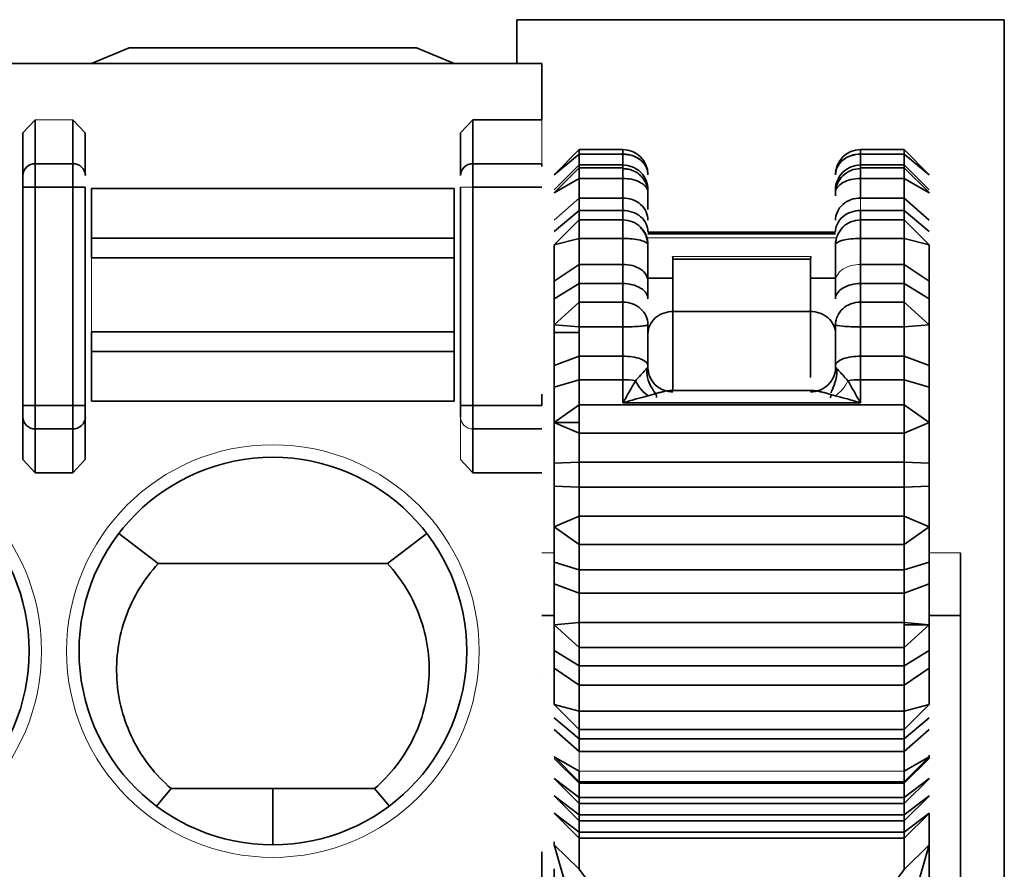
# Model space of a CAD drawing. Header units: millimetres. Extents: x 0 to 420, y 0 to 297.
# Tile 53 of 145: x 162.43 to 166.37, y 252.95 to 256.35. Entities that reach past the tile are written whole.
import ezdxf

# ---------------------------------------------------------------- set-up
doc = ezdxf.new("R2010")
doc.units = ezdxf.units.MM

msp = doc.modelspace()

# ---------------------------------------------------------------- linework, layer by layer
at = {"color": 7, "linetype": 'Continuous', "lineweight": 35}
for p, q in [((164.4195, 256.3493), (164.4195, 256.1743)), ((166.3695, 256.3493), (164.4195, 256.3493)), ((166.3695, 249.8993), (166.3695, 256.3493)), ((162.7195, 256.1743), (162.8695, 256.2368)), ((162.8695, 256.2368), (164.0195, 256.2368)), ((164.0195, 256.2368), (164.1695, 256.1743)), ((145.0623, 256.1743), (164.5195, 256.1743)), ((164.5195, 256.1743), (164.5195, 255.9494)), ((162.4945, 255.9494), (162.4945, 255.7732)), ((162.6445, 255.7732), (162.6445, 255.9494)), ((162.6445, 255.9494), (162.6945, 255.8962)), ((164.1945, 255.8962), (164.2445, 255.9494)), ((164.2445, 255.9494), (164.2445, 255.7732)), ((164.2445, 255.9494), (164.5195, 255.9494)), ((162.4445, 255.7262), (162.4445, 255.8962)), ((162.6945, 255.7262), (162.6945, 255.8962)), ((164.1945, 255.7262), (164.1945, 255.8962)), ((164.6695, 255.8295), (164.5695, 255.7295)), ((164.8445, 255.8295), (164.6695, 255.8295)), ((164.6695, 255.8295), (164.6695, 255.8114)), ((165.9695, 255.8295), (165.7945, 255.8295)), ((166.0695, 255.7295), (165.9695, 255.8295)), ((165.9695, 255.8114), (165.9695, 255.8295)), ((164.6695, 255.8114), (164.5695, 255.7295)), ((164.6695, 255.7682), (164.6695, 255.8114)), ((164.8445, 255.8114), (164.6695, 255.8114)), ((164.8445, 255.7682), (164.8445, 255.8114)), ((165.9695, 255.8114), (165.7945, 255.8114)), ((165.7945, 255.8114), (165.7945, 255.7682)), ((165.9695, 255.8114), (165.9695, 255.7682)), ((166.0695, 255.7295), (165.9695, 255.8114)), ((162.4945, 255.6792), (162.4945, 255.7732)), ((162.4945, 255.7732), (162.6445, 255.7732)), ((162.6445, 255.7732), (162.6445, 255.6792)), ((164.2445, 255.6792), (164.2445, 255.7732)), ((164.2445, 255.7732), (164.5195, 255.7732)), ((164.5195, 255.7732), (164.5195, 255.7628)), ((164.5695, 255.6691), (164.6695, 255.7682)), ((164.6695, 255.7571), (164.5701, 255.6577)), ((164.6695, 255.7682), (164.8445, 255.7682)), ((164.6695, 255.7682), (164.6695, 255.7571)), ((164.8445, 255.7571), (164.6695, 255.7571)), ((164.6695, 255.7571), (164.6695, 255.7144)), ((165.7945, 255.7682), (165.9695, 255.7682)), ((165.9695, 255.7571), (165.7945, 255.7571)), ((165.9695, 255.7571), (165.9695, 255.7682)), ((165.9695, 255.7682), (166.0695, 255.6691)), ((166.069, 255.6577), (165.9695, 255.7571)), ((165.9695, 255.7144), (165.9695, 255.7571)), ((164.6695, 255.7144), (164.5695, 255.6571)), ((164.6695, 255.6362), (164.6695, 255.7144)), ((164.8445, 255.7144), (164.6695, 255.7144)), ((164.8445, 255.6362), (164.8445, 255.7144)), ((165.9695, 255.7144), (165.7945, 255.7144)), ((165.7945, 255.7144), (165.7945, 255.6362)), ((165.9695, 255.7144), (165.9695, 255.6362)), ((166.0695, 255.6571), (165.9695, 255.7144)), ((162.4445, 255.6792), (162.4945, 255.6792)), ((162.4445, 255.6792), (162.4445, 254.807)), ((162.6445, 255.6792), (162.4945, 255.6792)), ((162.4945, 255.6792), (162.4945, 254.807)), ((162.6445, 255.6792), (162.6945, 255.6792)), ((162.6445, 254.807), (162.6445, 255.6792)), ((162.6945, 254.807), (162.6945, 255.6792)), ((162.7195, 255.4758), (162.7195, 255.6743)), ((162.7195, 255.6743), (164.1695, 255.6743)), ((164.1695, 255.4758), (164.1695, 255.6743)), ((164.1945, 255.6792), (164.1945, 254.807)), ((164.5195, 255.6792), (164.2445, 255.6792)), ((164.2445, 255.6792), (164.2445, 254.807)), ((164.5695, 255.6571), (164.5701, 255.6577)), ((164.6695, 255.6362), (164.8445, 255.6362)), ((164.6695, 255.6362), (164.6695, 255.5861)), ((164.8445, 255.6362), (164.8445, 255.5861)), ((165.6945, 255.6574), (165.6945, 255.6452)), ((165.7945, 255.6362), (165.9695, 255.6362)), ((165.9695, 255.5861), (165.9695, 255.6362)), ((165.9695, 255.6362), (166.0695, 255.5477)), ((166.069, 255.6577), (166.0695, 255.6571)), ((164.6695, 255.5861), (164.5695, 255.5016)), ((164.6695, 255.5484), (164.6695, 255.5861)), ((164.8445, 255.5861), (164.6695, 255.5861)), ((164.8445, 255.5484), (164.8445, 255.5861)), ((165.7945, 255.5861), (165.7945, 255.5484)), ((165.9695, 255.5861), (165.7945, 255.5861)), ((165.9695, 255.5861), (165.9695, 255.5484)), ((166.0695, 255.5016), (165.9695, 255.5861)), ((164.5695, 255.4488), (164.6695, 255.5484)), ((164.6695, 255.5484), (164.8445, 255.5484)), ((164.6695, 255.5484), (164.6695, 255.4745)), ((164.8445, 255.5484), (164.8445, 255.4745)), ((165.7945, 255.5484), (165.9695, 255.5484)), ((165.7945, 255.4745), (165.7945, 255.5484)), ((165.9695, 255.4745), (165.9695, 255.5484)), ((165.9695, 255.5484), (166.0695, 255.4488)), ((162.7195, 255.3969), (162.7195, 255.4758)), ((164.1695, 255.4758), (162.7195, 255.4758)), ((164.1695, 255.3969), (164.1695, 255.4758)), ((164.6695, 255.4745), (164.5695, 255.4488)), ((164.6695, 255.3707), (164.6695, 255.4745)), ((164.8445, 255.4745), (164.6695, 255.4745)), ((164.8445, 255.3707), (164.8445, 255.4745)), ((165.6945, 255.5002), (164.9445, 255.5002)), ((165.9695, 255.4745), (165.7945, 255.4745)), ((165.7945, 255.4745), (165.7945, 255.3707)), ((165.9695, 255.4745), (165.9695, 255.3707)), ((166.0695, 255.4488), (165.9695, 255.4745)), ((164.1695, 255.3969), (162.7195, 255.3969)), ((164.1695, 255.1016), (164.1695, 255.3969)), ((165.0442, 255.3911), (165.5945, 255.3911)), ((164.5695, 255.3034), (164.6695, 255.3707)), ((164.6695, 255.3707), (164.8445, 255.3707)), ((164.6695, 255.3707), (164.6695, 255.294)), ((164.8445, 255.3707), (164.8445, 255.294)), ((165.5945, 255.3847), (165.5945, 255.3159)), ((165.7945, 255.3707), (165.9695, 255.3707)), ((165.7945, 255.294), (165.7945, 255.3707)), ((165.9695, 255.294), (165.9695, 255.3707)), ((165.9695, 255.3707), (166.0695, 255.3034)), ((165.5945, 255.3159), (165.5945, 255.1825)), ((164.6695, 255.294), (164.5695, 255.2328)), ((164.6695, 255.2202), (164.6695, 255.294)), ((164.8445, 255.294), (164.6695, 255.294)), ((164.8445, 255.2202), (164.8445, 255.294)), ((165.7945, 255.294), (165.7945, 255.2202)), ((165.9695, 255.294), (165.7945, 255.294)), ((165.9695, 255.294), (165.9695, 255.2202)), ((166.0695, 255.2328), (165.9695, 255.294)), ((164.5695, 255.1295), (164.6695, 255.2202)), ((164.6695, 255.2202), (164.8445, 255.2202)), ((164.6695, 255.2202), (164.6695, 255.1207)), ((164.8445, 255.2202), (164.8445, 255.1207)), ((165.7945, 255.2202), (165.9695, 255.2202)), ((165.7945, 255.1207), (165.7945, 255.2202)), ((165.9695, 255.1207), (165.9695, 255.2202)), ((165.9695, 255.2202), (166.0695, 255.1295)), ((165.5945, 255.1825), (165.0445, 255.1825)), ((164.6695, 255.1207), (164.5695, 255.1295)), ((164.6695, 255.0986), (164.6695, 255.1207)), ((164.8445, 255.1207), (164.6695, 255.1207)), ((164.8445, 255.0037), (164.8445, 255.1207)), ((165.9695, 255.1207), (165.7945, 255.1207)), ((165.7945, 255.1207), (165.7945, 255.0037)), ((166.0695, 255.1295), (165.9695, 255.1207)), ((165.9695, 255.1207), (165.9695, 255.0037)), ((162.7195, 255.0227), (162.7195, 255.1016)), ((162.7195, 255.1016), (164.1695, 255.1016)), ((164.1695, 255.0227), (164.1695, 255.1016)), ((164.6695, 255.0986), (164.5695, 255.0986)), ((164.6695, 255.0037), (164.6695, 255.0986)), ((162.7195, 254.8243), (162.7195, 255.0227)), ((162.7195, 255.0227), (164.1695, 255.0227)), ((164.1695, 254.8243), (164.1695, 255.0227)), ((164.5695, 254.9658), (164.6695, 255.0037)), ((164.6695, 255.0037), (164.8445, 255.0037)), ((164.6695, 255.0037), (164.6695, 254.9096)), ((164.8445, 255.0037), (164.8445, 254.9096)), ((165.7945, 255.0037), (165.9695, 255.0037)), ((165.7945, 254.9096), (165.7945, 255.0037)), ((165.9695, 255.0037), (165.9695, 254.9096)), ((165.9695, 255.0037), (166.0695, 254.9658)), ((165.6945, 254.9658), (165.6945, 254.9574)), ((164.6695, 254.9096), (164.5695, 254.8792)), ((164.6695, 254.8087), (164.6695, 254.9096)), ((164.8445, 254.9096), (164.6695, 254.9096)), ((164.8445, 254.8173), (164.8445, 254.9096)), ((165.9695, 254.9096), (165.7945, 254.9096)), ((165.7945, 254.9096), (165.7945, 254.8173)), ((165.9695, 254.8087), (165.9695, 254.9096)), ((166.0695, 254.8792), (165.9695, 254.9096)), ((164.5195, 254.8515), (164.5195, 254.807)), ((165.6062, 254.8662), (165.0329, 254.8662)), ((165.6757, 254.8463), (165.6746, 254.8376)), ((162.4945, 254.807), (162.4445, 254.807)), ((162.4945, 254.713), (162.4945, 254.807)), ((162.4945, 254.807), (162.6445, 254.807)), ((162.6445, 254.807), (162.6445, 254.713)), ((162.6945, 254.807), (162.6445, 254.807)), ((164.1695, 254.8243), (162.7195, 254.8243)), ((164.2445, 254.807), (164.1945, 254.807)), ((164.2445, 254.713), (164.2445, 254.807)), ((164.2445, 254.807), (164.5195, 254.807)), ((164.5695, 254.7379), (164.6695, 254.8087)), ((164.6695, 254.8087), (164.6695, 254.7379)), ((164.6695, 254.8087), (165.9695, 254.8087)), ((165.7945, 254.8173), (164.8445, 254.8173)), ((165.9695, 254.8087), (165.9695, 254.6955)), ((165.9695, 254.8087), (166.0695, 254.7379)), ((162.4445, 254.76), (162.4445, 254.59)), ((162.6945, 254.76), (162.6945, 254.59)), ((164.5695, 254.7379), (164.6695, 254.7379)), ((164.6695, 254.6955), (164.5695, 254.7379)), ((164.6695, 254.7379), (164.6695, 254.6955)), ((166.0695, 254.7379), (165.9695, 254.6955)), ((162.6445, 254.713), (162.4945, 254.713)), ((162.4945, 254.713), (162.4945, 254.5368)), ((162.6445, 254.5368), (162.6445, 254.713)), ((164.5195, 254.713), (164.2445, 254.713)), ((164.2445, 254.713), (164.2445, 254.5368)), ((165.9695, 254.6955), (164.6695, 254.6955)), ((164.6695, 254.5796), (164.6695, 254.6955)), ((165.9695, 254.5796), (165.9695, 254.6955)), ((166.0695, 254.6038), (166.0695, 254.1419)), ((164.2445, 254.5368), (164.1945, 254.59)), ((164.5694, 254.5756), (164.6695, 254.5796)), ((164.5695, 254.5896), (164.5695, 254.5756)), ((164.5695, 254.5756), (164.5695, 254.5295)), ((164.6695, 254.5796), (165.9695, 254.5796)), ((164.6695, 254.5796), (164.6695, 254.4794)), ((165.9695, 254.5796), (166.0695, 254.5756)), ((165.9695, 254.5796), (165.9695, 254.4794)), ((162.6445, 254.5368), (162.4945, 254.5368)), ((164.5195, 254.5368), (164.2445, 254.5368)), ((164.5695, 254.5295), (164.5695, 254.4834)), ((164.6695, 254.4794), (164.5695, 254.4834)), ((164.5695, 254.4834), (164.5695, 254.4694)), ((166.0695, 254.4834), (165.9695, 254.4794)), ((166.0695, 254.4694), (166.0695, 254.4834)), ((165.9695, 254.4794), (164.6695, 254.4794)), ((164.6695, 254.3635), (164.6695, 254.4794)), ((165.9695, 254.3635), (165.9695, 254.4794)), ((164.5695, 254.3211), (164.6695, 254.3635)), ((164.6695, 254.3635), (164.6695, 254.2503)), ((164.6695, 254.3635), (165.9695, 254.3635)), ((165.9695, 254.3635), (165.9695, 254.2503)), ((165.9695, 254.3635), (166.0695, 254.3211)), ((162.8286, 254.2947), (162.9863, 254.1742)), ((163.9028, 254.1743), (164.0604, 254.2947)), ((164.6695, 254.2503), (164.5695, 254.3211)), ((166.0695, 254.3211), (165.9695, 254.2503)), ((165.9695, 254.2503), (164.6695, 254.2503)), ((164.6695, 254.1494), (164.6695, 254.2503)), ((165.9695, 254.1494), (165.9695, 254.2503)), ((162.9863, 254.1743), (163.9028, 254.1743)), ((164.5695, 254.1798), (164.6695, 254.1494)), ((165.9695, 254.1494), (166.0695, 254.1798)), ((164.6695, 254.1494), (165.9695, 254.1494)), ((164.6695, 254.1494), (164.6695, 254.0553)), ((165.9695, 254.1494), (165.9695, 254.0553)), ((164.6695, 254.0553), (164.5695, 254.0932)), ((166.0695, 254.0932), (165.9695, 254.0553)), ((165.9695, 254.0553), (164.6695, 254.0553)), ((164.6695, 253.9383), (164.6695, 254.0553)), ((165.9695, 253.9383), (165.9695, 254.0553)), ((164.5695, 253.9295), (164.6695, 253.9383)), ((164.6695, 253.8388), (164.5695, 253.9295)), ((164.6695, 253.9383), (165.9695, 253.9383)), ((164.6695, 253.9383), (164.6695, 253.8388)), ((165.9695, 253.9383), (166.0695, 253.9295)), ((165.9695, 253.9295), (165.9695, 253.9383)), ((165.9695, 253.9295), (165.9695, 253.8388)), ((166.0695, 253.9295), (165.9695, 253.8388)), ((165.9695, 253.9295), (166.0695, 253.9295)), ((166.1948, 253.967), (166.1948, 250.117)), ((164.5695, 253.8262), (164.6695, 253.765)), ((165.9695, 253.8388), (164.6695, 253.8388)), ((164.6695, 253.765), (164.6695, 253.8388)), ((165.9695, 253.765), (165.9695, 253.8388)), ((165.9695, 253.765), (166.0695, 253.8262)), ((164.6695, 253.6883), (164.5695, 253.7556)), ((164.6695, 253.765), (165.9695, 253.765)), ((164.6695, 253.765), (164.6695, 253.6883)), ((165.9695, 253.765), (165.9695, 253.6883)), ((166.0695, 253.7556), (165.9695, 253.6883)), ((164.5196, 253.7179), (164.5196, 253.7179)), ((165.9695, 253.6883), (164.6695, 253.6883)), ((164.6695, 253.5845), (164.6695, 253.6883)), ((165.9695, 253.5845), (165.9695, 253.6883)), ((164.5695, 253.6103), (164.6695, 253.5845)), ((164.6695, 253.5106), (164.5695, 253.6103)), ((164.6695, 253.5845), (165.9695, 253.5845)), ((164.6695, 253.5845), (164.6695, 253.5106)), ((165.9695, 253.5845), (166.0695, 253.6103)), ((166.0695, 253.6103), (165.9695, 253.5106)), ((165.9695, 253.5845), (165.9695, 253.5106)), ((164.5695, 253.5574), (164.6695, 253.4729)), ((165.9695, 253.4729), (166.0695, 253.5574)), ((164.6695, 253.4228), (164.5695, 253.5113)), ((165.9695, 253.5106), (164.6695, 253.5106)), ((164.6695, 253.4729), (164.6695, 253.5106)), ((166.0695, 253.5113), (165.9695, 253.4228)), ((165.9695, 253.4729), (165.9695, 253.5106)), ((164.6695, 253.4729), (165.9695, 253.4729)), ((164.6695, 253.4729), (164.6695, 253.4228)), ((165.9695, 253.4729), (165.9695, 253.4228)), ((165.9695, 253.4228), (164.6695, 253.4228)), ((165.9695, 253.3446), (165.9695, 253.4228)), ((164.5695, 253.4019), (164.6695, 253.3446)), ((164.5701, 253.4013), (164.5695, 253.4019)), ((164.6695, 253.2965), (164.5695, 253.395)), ((164.5701, 253.4013), (164.6695, 253.3019)), ((165.9695, 253.3446), (166.0695, 253.4019)), ((165.9695, 253.3019), (166.069, 253.4013)), ((166.0695, 253.395), (165.9695, 253.2965)), ((166.0695, 253.4019), (166.069, 253.4013)), ((166.0695, 253.4079), (166.0695, 253.395)), ((164.6695, 253.3446), (164.6695, 253.3019)), ((165.9695, 253.3446), (165.9695, 253.3019)), ((164.5695, 253.3145), (164.6695, 253.239)), ((164.5702, 253.3139), (164.5695, 253.3145)), ((164.5702, 253.3138), (164.6695, 253.2145)), ((164.6695, 253.3019), (165.9695, 253.3019)), ((165.9695, 253.239), (166.0695, 253.3145)), ((165.9695, 253.2145), (166.0689, 253.3138)), ((165.9695, 253.2965), (165.9695, 253.3019)), ((166.0695, 253.3145), (166.0689, 253.3139)), ((162.9789, 253.2047), (163.0383, 253.2743)), ((163.4445, 253.2743), (163.0383, 253.2743)), ((163.8507, 253.2743), (163.4445, 253.2743)), ((163.4445, 253.0493), (163.4445, 253.2743)), ((163.9102, 253.2048), (163.8507, 253.2743)), ((165.9695, 253.2965), (164.6695, 253.2965)), ((164.6695, 253.239), (164.6695, 253.2965)), ((165.9695, 253.239), (165.9695, 253.2965)), ((164.5695, 253.245), (164.6695, 253.1695)), ((164.5702, 253.2444), (164.5695, 253.245)), ((164.5702, 253.2443), (164.6695, 253.145)), ((164.6695, 253.239), (165.9695, 253.239)), ((164.6695, 253.239), (164.6695, 253.2145)), ((165.9695, 253.1695), (166.0695, 253.245)), ((165.9695, 253.145), (166.0689, 253.2443)), ((165.9695, 253.239), (165.9695, 253.2145)), ((166.0695, 253.245), (166.0689, 253.2444)), ((164.6695, 253.2145), (165.9695, 253.2145)), ((164.6695, 253.1695), (164.6695, 253.2145)), ((165.9695, 253.1695), (165.9695, 253.2145)), ((164.5695, 253.1755), (164.6695, 253.1001)), ((164.5702, 253.1749), (164.5695, 253.1755)), ((164.5702, 253.1749), (164.6695, 253.0755)), ((164.6695, 253.1695), (165.9695, 253.1695)), ((164.6695, 253.1695), (164.6695, 253.145)), ((164.6695, 253.145), (165.9695, 253.145)), ((164.6695, 253.1001), (164.6695, 253.145)), ((165.9695, 253.1001), (166.0695, 253.1755)), ((165.9695, 253.0755), (166.0689, 253.1749)), ((165.9695, 253.1695), (165.9695, 253.145)), ((165.9695, 253.1001), (165.9695, 253.145)), ((166.0695, 253.1755), (166.0689, 253.1749)), ((166.0695, 253.1751), (166.0695, 253.0497)), ((164.6695, 253.095), (164.6694, 252.9517)), ((164.6695, 253.1001), (165.9695, 253.1001)), ((164.6695, 253.1001), (164.6695, 253.0755)), ((164.6695, 253.0755), (165.9695, 253.0755)), ((165.9695, 253.1001), (165.9695, 253.0755)), ((165.9696, 252.9517), (165.9695, 253.095)), ((164.5695, 253.0612), (164.5695, 253.0497)), ((164.5695, 253.0497), (164.6693, 252.9519)), ((164.5695, 253.0497), (164.6945, 252.6156)), ((165.9445, 252.6156), (166.0695, 253.0497)), ((166.0695, 253.0497), (165.9699, 252.952)), ((164.5195, 253.022), (164.5195, 251.3117)), ((164.5695, 252.9534), (164.5695, 252.7354)), ((164.6691, 252.952), (164.7509, 252.8433)), ((165.97, 252.9522), (165.8882, 252.8433))]:
    msp.add_line(p, q, dxfattribs=at)
at = {"color": 142, "linetype": 'Continuous', "lineweight": 18, "true_color": 0x0080c0}
for p, q in [((162.4445, 255.8962), (162.4945, 255.9494)), ((162.4945, 255.9494), (162.6445, 255.9494)), ((164.5195, 255.9494), (164.5195, 255.7732)), ((164.1945, 255.6792), (164.2445, 255.6792)), ((164.5695, 255.5477), (164.6695, 255.6362)), ((165.7945, 255.5861), (165.7945, 255.6362)), ((164.9445, 255.4771), (165.6945, 255.4771)), ((162.7195, 255.1016), (162.7195, 255.3969)), ((165.5961, 255.4023), (165.043, 255.4025)), ((164.1945, 254.76), (164.1945, 254.59)), ((162.4945, 254.5368), (162.4445, 254.59)), ((162.6945, 254.59), (162.6445, 254.5368)), ((164.5195, 254.217), (164.5695, 254.217)), ((166.0695, 254.217), (166.1948, 254.217)), ((166.1948, 250.117), (166.1948, 254.217)), ((164.6695, 253.3446), (164.6695, 253.4228)), ((164.6695, 253.3446), (165.9695, 253.3446))]:
    msp.add_line(p, q, dxfattribs=at)
at = {"color": 8, "linetype": 'Continuous', "lineweight": 35}
for p, q in [((164.8445, 255.8295), (164.8445, 255.8114)), ((165.7945, 255.8114), (165.7945, 255.8295)), ((164.8445, 255.7682), (164.8445, 255.7571)), ((164.8445, 255.7571), (164.8445, 255.7144)), ((165.7945, 255.7571), (165.7945, 255.7682)), ((165.7945, 255.7144), (165.7945, 255.7571)), ((165.6945, 255.4935), (164.9445, 255.4935)), ((165.0445, 254.8662), (165.0445, 255.1825)), ((165.5945, 254.918), (165.5945, 255.1825)), ((164.5195, 253.967), (164.5695, 253.967)), ((166.0695, 253.967), (166.1948, 253.967))]:
    msp.add_line(p, q, dxfattribs=at)
at = {"color": 142, "linetype": 'Continuous', "lineweight": 18, "true_color": 0x0080c0}
for centre in [(161.6945, 253.8243), (163.4445, 253.8243)]:
    msp.add_circle(centre, 0.825, dxfattribs=at)
at = {"color": 7, "linetype": 'Continuous', "lineweight": 35}
for centre in [(161.6945, 253.8243), (163.4445, 253.8243)]:
    msp.add_circle(centre, 0.775, dxfattribs=at)
for centre, radius, start, end in [((164.8445, 255.7295), 0.1, 0.3768, 90), ((165.7945, 255.7295), 0.1, 90, 180), ((162.4931, 255.7247), 0.0486, 88.2746, 178.1638), ((162.646, 255.7247), 0.0486, 1.8362, 91.7254), ((164.2431, 255.7247), 0.0486, 88.2746, 178.1638), ((162.4931, 254.7616), 0.0486, 181.8362, 271.7254), ((162.646, 254.7616), 0.0486, 268.2746, 358.1638)]:
    msp.add_arc(centre, radius, start, end, dxfattribs=at)
at = {"color": 142, "linetype": 'Continuous', "lineweight": 18, "true_color": 0x0080c0}
msp.add_arc((164.2431, 254.7616), 0.0486, 181.8362, 271.7254, dxfattribs=at)
at = {"color": 7, "linetype": 'Continuous', "lineweight": 35}
for points, knots in [([(164.8445, 255.8118), (164.8519, 255.8114), (164.867, 255.8106), (164.8892, 255.8041), (164.9088, 255.7936), (164.9253, 255.7793), (164.9352, 255.7652), (164.9427, 255.7487), (164.9438, 255.7374), (164.9445, 255.7295)], [0, 0, 0, 0, 0.141446, 0.28811, 0.445358, 0.58581, 0.740625, 0.818973, 1, 1, 1, 1]), ([(164.9445, 255.7295), (164.9441, 255.7351), (164.9434, 255.7457), (164.9376, 255.7604), (164.93, 255.7727), (164.915, 255.7894), (164.8871, 255.8073), (164.8583, 255.8101), (164.8445, 255.8114)], [0, 0, 0, 0, 0.131129, 0.250243, 0.35696, 0.451384, 0.737655, 1, 1, 1, 1]), ([(165.6945, 255.7295), (165.6945, 255.7511), (165.7053, 255.7725), (165.7423, 255.8029), (165.7684, 255.8118), (165.7945, 255.8118)], [0, 0, 0, 0, 0.5, 0.5, 1, 1, 1, 1]), ([(165.7945, 255.8114), (165.768, 255.8114), (165.7426, 255.8027), (165.7051, 255.772), (165.6945, 255.7512), (165.6945, 255.7295)], [0, 0, 0, 0, 0.5, 0.5, 1, 1, 1, 1]), ([(164.9445, 255.6691), (164.9445, 255.6925), (164.9347, 255.7199), (164.8956, 255.7586), (164.868, 255.7682), (164.8445, 255.7682)], [0, 0, 0, 0, 0.5, 0.5, 1, 1, 1, 1]), ([(164.8445, 255.7537), (164.8508, 255.7534), (164.8635, 255.7527), (164.8822, 255.7472), (164.8999, 255.7384), (164.9153, 255.7263), (164.928, 255.7114), (164.9369, 255.6955), (164.9432, 255.6772), (164.944, 255.6645), (164.9445, 255.6571)], [0, 0, 0, 0, 0.119838, 0.242747, 0.369307, 0.500017, 0.61877, 0.750023, 0.854404, 1, 1, 1, 1]), ([(165.7945, 255.7682), (165.771, 255.7682), (165.7434, 255.7586), (165.7043, 255.7199), (165.6945, 255.6925), (165.6945, 255.6691)], [0, 0, 0, 0, 0.5, 0.5, 1, 1, 1, 1]), ([(165.6945, 255.6571), (165.6945, 255.6827), (165.7051, 255.7073), (165.7426, 255.7435), (165.768, 255.7537), (165.7945, 255.7537)], [0, 0, 0, 0, 0.5, 0.5, 1, 1, 1, 1]), ([(162.4445, 255.7262), (162.4445, 255.7241), (162.4445, 255.7198), (162.4445, 255.7083), (162.4445, 255.6946), (162.4445, 255.6844), (162.4445, 255.6792)], [0, 0, 0, 0, 0.248479, 0.499857, 0.748508, 1, 1, 1, 1]), ([(164.9445, 255.6571), (164.9441, 255.6612), (164.9433, 255.6689), (164.9375, 255.6793), (164.9301, 255.6875), (164.9221, 255.6936), (164.9072, 255.7025), (164.8818, 255.7123), (164.8563, 255.7137), (164.8445, 255.7144)], [0, 0, 0, 0, 0.134965, 0.254003, 0.356656, 0.443006, 0.513572, 0.775186, 1, 1, 1, 1]), ([(165.7945, 255.7144), (165.768, 255.7144), (165.7426, 255.7084), (165.7051, 255.6869), (165.6945, 255.6723), (165.6945, 255.6571)], [0, 0, 0, 0, 0.5, 0.5, 1, 1, 1, 1]), ([(164.9445, 255.5477), (164.9445, 255.5686), (164.9347, 255.5931), (164.8956, 255.6276), (164.868, 255.6362), (164.8445, 255.6362)], [0, 0, 0, 0, 0.5, 0.5, 1, 1, 1, 1]), ([(164.9445, 255.5906), (164.9445, 255.592), (164.9445, 255.6089), (164.9445, 255.6341), (164.9445, 255.6571)], [0, 0, 0, 0, 0.082368, 1, 1, 1, 1]), ([(165.7945, 255.6362), (165.771, 255.6362), (165.7434, 255.6276), (165.7043, 255.5931), (165.6945, 255.5686), (165.6945, 255.5477)], [0, 0, 0, 0, 0.5, 0.5, 1, 1, 1, 1]), ([(164.9445, 255.5016), (164.9445, 255.5215), (164.9348, 255.5449), (164.8957, 255.5779), (164.8681, 255.5861), (164.8445, 255.5861)], [0, 0, 0, 0, 0.5, 0.5, 1, 1, 1, 1]), ([(165.7945, 255.5861), (165.771, 255.5861), (165.7434, 255.5779), (165.7043, 255.5449), (165.6945, 255.5216), (165.6945, 255.5016)], [0, 0, 0, 0, 0.5, 0.5, 1, 1, 1, 1]), ([(164.8445, 255.5484), (164.8711, 255.5484), (164.8965, 255.5379), (164.934, 255.5005), (164.9445, 255.4752), (164.9445, 255.4488)], [0, 0, 0, 0, 0.5, 0.5, 1, 1, 1, 1]), ([(165.6945, 255.4488), (165.6945, 255.4748), (165.7053, 255.5008), (165.7423, 255.5377), (165.7684, 255.5484), (165.7945, 255.5484)], [0, 0, 0, 0, 0.5, 0.5, 1, 1, 1, 1]), ([(164.9445, 255.4452), (164.9433, 255.4578), (164.9414, 255.4773), (164.9292, 255.5011), (164.9202, 255.5114), (164.9157, 255.5167)], [0, 0, 0, 0, 0.478602, 0.736525, 1, 1, 1, 1]), ([(164.9445, 255.4488), (164.9442, 255.4504), (164.9436, 255.4533), (164.9396, 255.4571), (164.9319, 255.462), (164.915, 255.4678), (164.888, 255.4725), (164.863, 255.4742), (164.8504, 255.4744), (164.8445, 255.4745)], [0, 0, 0, 0, 0.116929, 0.212819, 0.287632, 0.504884, 0.758693, 0.887053, 1, 1, 1, 1]), ([(165.7945, 255.4745), (165.768, 255.4745), (165.7426, 255.4718), (165.7051, 255.4621), (165.6945, 255.4556), (165.6945, 255.4488)], [0, 0, 0, 0, 0.5, 0.5, 1, 1, 1, 1]), ([(164.5695, 255.4488), (164.5695, 255.4355), (164.5695, 255.4088), (164.5695, 255.3711), (164.5695, 255.3353), (164.5695, 255.3141), (164.5695, 255.3034)], [0, 0, 0, 0, 0.249274, 0.49999, 0.749282, 1, 1, 1, 1]), ([(164.9445, 255.3034), (164.9445, 255.314), (164.9445, 255.3352), (164.9445, 255.3708), (164.9445, 255.4086), (164.9445, 255.4354), (164.9445, 255.4488)], [0, 0, 0, 0, 0.249239, 0.499936, 0.749305, 1, 1, 1, 1]), ([(165.6945, 255.4488), (165.6945, 255.4355), (165.6945, 255.4088), (165.6945, 255.371), (165.6945, 255.3352), (165.6945, 255.314), (165.6945, 255.3034)], [0, 0, 0, 0, 0.2492393, 0.4999363, 0.7493046, 1, 1, 1, 1]), ([(164.9445, 255.3034), (164.9445, 255.3193), (164.9347, 255.3379), (164.8956, 255.3642), (164.868, 255.3707), (164.8445, 255.3707)], [0, 0, 0, 0, 0.5, 0.5, 1, 1, 1, 1]), ([(164.9445, 255.3159), (164.9445, 255.3159), (164.9543, 255.3159), (164.9934, 255.3159), (165.021, 255.3159), (165.0445, 255.3159)], [0, 0, 0, 0, 0.5, 0.5, 1, 1, 1, 1]), ([(165.0445, 255.3159), (165.0445, 255.2899), (165.0445, 255.2618), (165.0445, 255.2138), (165.0445, 255.1944), (165.0445, 255.1825)], [0, 0, 0, 0, 0.5, 0.5, 1, 1, 1, 1]), ([(165.6945, 255.3159), (165.6945, 255.3159), (165.6847, 255.3159), (165.6456, 255.3159), (165.6181, 255.3159), (165.5945, 255.3159)], [0, 0, 0, 0, 0.5, 0.5, 1, 1, 1, 1]), ([(164.9445, 255.2328), (164.9445, 255.2473), (164.9348, 255.2641), (164.8957, 255.288), (164.8681, 255.294), (164.8445, 255.294)], [0, 0, 0, 0, 0.5, 0.5, 1, 1, 1, 1]), ([(164.9445, 255.2328), (164.9445, 255.2449), (164.9445, 255.269), (164.9445, 255.2919), (164.9445, 255.3034)], [0, 0, 0, 0, 0.5, 1, 1, 1, 1]), ([(165.6945, 255.3034), (165.6945, 255.2919), (165.6945, 255.269), (165.6945, 255.2449), (165.6945, 255.2328)], [0, 0, 0, 0, 0.5, 1, 1, 1, 1]), ([(165.7945, 255.294), (165.771, 255.294), (165.7434, 255.288), (165.7043, 255.2641), (165.6945, 255.2473), (165.6945, 255.2328)], [0, 0, 0, 0, 0.5, 0.5, 1, 1, 1, 1]), ([(164.5695, 255.2328), (164.5695, 255.2221), (164.5695, 255.2007), (164.5695, 255.1729), (164.5695, 255.1484), (164.5695, 255.1358), (164.5695, 255.1295)], [0, 0, 0, 0, 0.249274, 0.49999, 0.749282, 1, 1, 1, 1]), ([(164.8445, 255.2202), (164.8711, 255.2202), (164.8965, 255.2106), (164.934, 255.1766), (164.9445, 255.1536), (164.9445, 255.1295)], [0, 0, 0, 0, 0.5, 0.5, 1, 1, 1, 1]), ([(165.6945, 255.1295), (165.6945, 255.1532), (165.7053, 255.1768), (165.7423, 255.2104), (165.7684, 255.2202), (165.7945, 255.2202)], [0, 0, 0, 0, 0.5, 0.5, 1, 1, 1, 1]), ([(165.0445, 255.1825), (165.021, 255.1825), (164.9934, 255.1738), (164.9543, 255.1391), (164.9445, 255.1145), (164.9445, 255.0936)], [0, 0, 0, 0, 0.5, 0.5, 1, 1, 1, 1]), ([(165.6945, 255.0936), (165.6945, 255.1146), (165.6847, 255.1392), (165.6456, 255.1739), (165.6181, 255.1825), (165.5945, 255.1825)], [0, 0, 0, 0, 0.5, 0.5, 1, 1, 1, 1]), ([(164.9445, 255.1295), (164.9442, 255.129), (164.9436, 255.128), (164.9396, 255.1268), (164.9319, 255.1252), (164.915, 255.1228), (164.888, 255.1216), (164.863, 255.1207), (164.8504, 255.1207), (164.8445, 255.1207)], [0, 0, 0, 0, 0.116934, 0.21283, 0.287648, 0.504875, 0.758688, 0.887051, 1, 1, 1, 1]), ([(164.9445, 254.9658), (164.9445, 254.9788), (164.9445, 255.005), (164.9445, 255.046), (164.9445, 255.0877), (164.9445, 255.1155), (164.9445, 255.1295)], [0, 0, 0, 0, 0.249239, 0.499936, 0.749305, 1, 1, 1, 1]), ([(165.7945, 255.1207), (165.768, 255.1207), (165.7426, 255.1216), (165.7051, 255.1249), (165.6945, 255.1272), (165.6945, 255.1295)], [0, 0, 0, 0, 0.5, 0.5, 1, 1, 1, 1]), ([(165.6945, 255.1295), (165.6945, 255.1156), (165.6945, 255.0878), (165.6945, 255.0461), (165.6945, 255.005), (165.6945, 254.9789), (165.6945, 254.9658)], [0, 0, 0, 0, 0.249239, 0.499936, 0.749305, 1, 1, 1, 1]), ([(164.5695, 255.0986), (164.5695, 255.0872), (164.5695, 255.0645), (164.5695, 255.0308), (164.5695, 254.9977), (164.5695, 254.9765), (164.5695, 254.9658)], [0, 0, 0, 0, 0.251199, 0.5, 0.748801, 1, 1, 1, 1]), ([(164.9445, 254.9658), (164.9445, 254.9748), (164.9347, 254.9852), (164.8956, 255), (164.868, 255.0037), (164.8445, 255.0037)], [0, 0, 0, 0, 0.5, 0.5, 1, 1, 1, 1]), ([(165.7945, 255.0037), (165.771, 255.0037), (165.7434, 255), (165.7043, 254.9852), (165.6945, 254.9748), (165.6945, 254.9658)], [0, 0, 0, 0, 0.5, 0.5, 1, 1, 1, 1]), ([(164.895, 254.9055), (164.9004, 254.9114), (164.9134, 254.9255), (164.9282, 254.9426), (164.9387, 254.9538), (164.9437, 254.9583), (164.9443, 254.9576), (164.9445, 254.9574)], [0, 0, 0, 0, 0.214954, 0.513674, 0.721713, 0.882674, 1, 1, 1, 1]), ([(164.9586, 254.8793), (164.9583, 254.8798), (164.9528, 254.8888), (164.9401, 254.9172), (164.9402, 254.944), (164.9402, 254.957)], [0, 0, 0, 0, 0.029363, 0.530729, 1, 1, 1, 1]), ([(164.9773, 254.8378), (164.978, 254.8398), (164.9794, 254.8436), (164.9732, 254.8557), (164.9581, 254.878), (164.9404, 254.9165), (164.9403, 254.9438), (164.9402, 254.957)], [0, 0, 0, 0, 0.139699, 0.274345, 0.530903, 0.773207, 1, 1, 1, 1]), ([(164.9445, 254.9574), (164.9445, 254.9346), (164.9543, 254.908), (164.9934, 254.8703), (165.021, 254.8609), (165.0445, 254.8609)], [0, 0, 0, 0, 0.5, 0.5, 1, 1, 1, 1]), ([(165.5945, 254.8609), (165.6181, 254.8609), (165.6457, 254.8703), (165.6848, 254.908), (165.6945, 254.9346), (165.6945, 254.9574)], [0, 0, 0, 0, 0.5, 0.5, 1, 1, 1, 1]), ([(165.6989, 254.957), (165.6995, 254.9452), (165.7005, 254.9237), (165.6939, 254.9039), (165.6909, 254.8948)], [0, 0, 0, 0, 0.545031, 1, 1, 1, 1]), ([(165.6945, 254.9574), (165.6947, 254.9577), (165.6951, 254.9583), (165.6983, 254.9558), (165.7033, 254.9507), (165.7126, 254.9406), (165.7259, 254.9254), (165.7386, 254.9115), (165.7441, 254.9055)], [0, 0, 0, 0, 0.105595, 0.223439, 0.354149, 0.496995, 0.783093, 1, 1, 1, 1]), ([(164.5695, 254.8792), (164.5695, 254.8661), (164.5695, 254.8399), (164.5695, 254.8031), (164.5695, 254.7684), (164.5695, 254.7481), (164.5695, 254.7379)], [0, 0, 0, 0, 0.249274, 0.49999, 0.749282, 1, 1, 1, 1]), ([(165.6909, 254.8948), (165.6903, 254.8924), (165.6865, 254.8775), (165.6778, 254.8642), (165.6771, 254.8572), (165.677, 254.8566)], [0, 0, 0, 0, 0.153943, 0.92594, 1, 1, 1, 1]), ([(165.7441, 254.9055), (165.7518, 254.8919), (165.765, 254.8688), (165.7817, 254.8394), (165.7906, 254.824), (165.7945, 254.8173)], [0, 0, 0, 0, 0.448066, 0.758155, 1, 1, 1, 1]), ([(164.8445, 254.8173), (164.8647, 254.8232), (164.8988, 254.8332), (164.9319, 254.842), (164.9455, 254.8455)], [0, 0, 0, 0, 0.590397, 1, 1, 1, 1]), ([(164.9455, 254.8455), (164.9576, 254.849), (164.9758, 254.8542), (164.9978, 254.8598), (165.0174, 254.8644), (165.0374, 254.8682), (165.0422, 254.8633), (165.0445, 254.8609)], [0, 0, 0, 0, 0.261484, 0.394035, 0.513559, 0.7638, 1, 1, 1, 1]), ([(165.5945, 254.8609), (165.5954, 254.8623), (165.5971, 254.8652), (165.6038, 254.8665), (165.6137, 254.8658), (165.6263, 254.8634), (165.6413, 254.8598), (165.6633, 254.8542), (165.6815, 254.849), (165.6936, 254.8455)], [0, 0, 0, 0, 0.118765, 0.23725, 0.359087, 0.487622, 0.60696, 0.739056, 1, 1, 1, 1]), ([(165.6936, 254.8455), (165.7071, 254.842), (165.7403, 254.8333), (165.7744, 254.8232), (165.7945, 254.8173)], [0, 0, 0, 0, 0.408843, 1, 1, 1, 1]), ([(162.4445, 254.807), (162.4445, 254.8019), (162.4445, 254.7917), (162.4445, 254.778), (162.4445, 254.7664), (162.4445, 254.7622), (162.4445, 254.76)], [0, 0, 0, 0, 0.24848, 0.499857, 0.748508, 1, 1, 1, 1]), ([(162.6945, 254.76), (162.6945, 254.7621), (162.6945, 254.7664), (162.6945, 254.7779), (162.6945, 254.7916), (162.6945, 254.8019), (162.6945, 254.807)], [0, 0, 0, 0, 0.248479, 0.499857, 0.748508, 1, 1, 1, 1]), ([(164.1945, 254.807), (164.1945, 254.8019), (164.1945, 254.7917), (164.1945, 254.778), (164.1945, 254.7664), (164.1945, 254.7622), (164.1945, 254.76)], [0, 0, 0, 0, 0.248479, 0.499857, 0.748508, 1, 1, 1, 1]), ([(164.5695, 254.7379), (164.5695, 254.7262), (164.5695, 254.7027), (164.5695, 254.6657), (164.5695, 254.6279), (164.5695, 254.6024), (164.5695, 254.5896)], [0, 0, 0, 0, 0.2492756, 0.4999914, 0.7492836, 1, 1, 1, 1]), ([(164.5695, 254.4694), (164.5695, 254.4567), (164.5695, 254.4312), (164.5695, 254.3934), (164.5695, 254.3563), (164.5695, 254.3329), (164.5695, 254.3211)], [0, 0, 0, 0, 0.249276, 0.499991, 0.749284, 1, 1, 1, 1]), ([(164.5695, 254.3211), (164.5695, 254.311), (164.5695, 254.2906), (164.5695, 254.2561), (164.5695, 254.2192), (164.5695, 254.1929), (164.5695, 254.1798)], [0, 0, 0, 0, 0.249274, 0.49999, 0.749282, 1, 1, 1, 1]), ([(166.1948, 254.217), (166.1948, 254.217), (166.1948, 254.1901), (166.1948, 254.0975), (166.1948, 254.0324), (166.1948, 253.967)], [0, 0, 0, 0, 0.5, 0.5, 1, 1, 1, 1]), ([(163.0383, 253.2743), (163.0062, 253.3018), (162.9773, 253.332), (162.926, 253.3979), (162.9033, 253.434), (162.8473, 253.5467), (162.8254, 253.6296), (162.8157, 253.7964), (162.828, 253.8815), (162.8844, 254.0388), (162.9287, 254.1122), (162.9863, 254.1743)], [0, 0, 0, 0, 0.125, 0.125, 0.25, 0.25, 0.5, 0.5, 0.75, 0.75, 1, 1, 1, 1]), ([(163.9028, 254.1743), (163.9604, 254.1122), (164.0044, 254.0395), (164.0469, 253.9211), (164.057, 253.8806), (164.0691, 253.7976), (164.0709, 253.755), (164.0637, 253.6299), (164.0417, 253.5468), (163.9861, 253.4345), (163.9635, 253.3985), (163.9119, 253.3321), (163.8829, 253.3018), (163.8507, 253.2743)], [0, 0, 0, 0, 0.25, 0.25, 0.375, 0.375, 0.5, 0.5, 0.75, 0.75, 0.875, 0.875, 1, 1, 1, 1]), ([(164.5695, 254.0932), (164.5695, 254.0825), (164.5695, 254.0613), (164.5695, 254.0282), (164.5695, 253.9945), (164.5695, 253.9718), (164.5695, 253.9604)], [0, 0, 0, 0, 0.251199, 0.5, 0.748801, 1, 1, 1, 1]), ([(164.5695, 253.9295), (164.5695, 253.9232), (164.5695, 253.9106), (164.5695, 253.8862), (164.5695, 253.8584), (164.5695, 253.8369), (164.5695, 253.8262)], [0, 0, 0, 0, 0.2492741, 0.4999897, 0.7492821, 1, 1, 1, 1]), ([(164.5695, 253.7556), (164.5695, 253.745), (164.5695, 253.7238), (164.5695, 253.6881), (164.5695, 253.6503), (164.5695, 253.6236), (164.5695, 253.6103)], [0, 0, 0, 0, 0.249274, 0.49999, 0.749282, 1, 1, 1, 1])]:
    msp.add_open_spline(points, degree=3, knots=knots, dxfattribs=at)
for points in [[(166.0695, 255.4488), (166.0695, 255.3949), (166.0695, 255.3446), (166.0695, 255.3034)], [(165.043, 255.4025), (165.0435, 255.3987), (165.0439, 255.3949), (165.0442, 255.3911)], [(165.0445, 255.3848), (165.0444, 255.3869), (165.0443, 255.389), (165.0442, 255.3911)], [(165.5945, 255.3911), (165.5949, 255.3948), (165.5954, 255.3986), (165.5961, 255.4023)], [(165.5945, 255.3847), (165.5945, 255.3868), (165.5945, 255.389), (165.5945, 255.3911)], [(165.0445, 255.3848), (165.0445, 255.3638), (165.0445, 255.3395), (165.0445, 255.3159)], [(164.5695, 255.3034), (164.5695, 255.2919), (164.5695, 255.269), (164.5695, 255.2449), (164.5695, 255.2328)], [(166.0695, 255.3034), (166.0695, 255.2807), (166.0695, 255.2571), (166.0695, 255.2328)], [(166.0695, 255.2328), (166.0695, 255.1888), (166.0695, 255.153), (166.0695, 255.1295)], [(164.5695, 255.1295), (164.5695, 255.1244), (164.5695, 255.1141), (164.5695, 255.1037), (164.5695, 255.0986)], [(166.0695, 255.0986), (166.0695, 255.1037), (166.0695, 255.1141), (166.0695, 255.1244), (166.0695, 255.1295)], [(166.0695, 255.0986), (166.0695, 255.0532), (166.0695, 255.0078), (166.0695, 254.9658)], [(164.5695, 254.9658), (164.5695, 254.9515), (164.5695, 254.923), (164.5695, 254.8938), (164.5695, 254.8792)], [(164.9445, 254.9658), (164.9445, 254.963), (164.9445, 254.9602), (164.9445, 254.9574)], [(164.9445, 254.9574), (164.9445, 254.9528), (164.9445, 254.9465), (164.9445, 254.9385)], [(165.6945, 254.9385), (165.6945, 254.9465), (165.6945, 254.9528), (165.6945, 254.9574)], [(166.0695, 254.9658), (166.0695, 254.9374), (166.0695, 254.9085), (166.0695, 254.8792)], [(164.895, 254.9055), (164.8789, 254.9084), (164.8608, 254.9096), (164.8445, 254.9096)], [(164.8659, 254.8545), (164.8758, 254.8716), (164.8855, 254.8893), (164.895, 254.9055)], [(164.895, 254.9055), (164.9069, 254.88), (164.9269, 254.8563), (164.9455, 254.8455)], [(165.7945, 254.9096), (165.7783, 254.9096), (165.7602, 254.9084), (165.7441, 254.9055)], [(166.0695, 254.8792), (166.0695, 254.8262), (166.0695, 254.7772), (166.0695, 254.7379)], [(164.8445, 254.8173), (164.8519, 254.829), (164.8589, 254.8415), (164.8659, 254.8545)], [(166.0695, 254.7379), (166.0695, 254.6916), (166.0695, 254.6406), (166.0695, 254.5896)], [(166.0695, 254.5896), (166.0695, 254.5849), (166.0695, 254.5802), (166.0695, 254.5756)], [(166.0695, 254.5756), (166.0695, 254.5602), (166.0695, 254.5449), (166.0695, 254.5295)], [(166.0695, 254.5295), (166.0695, 254.5142), (166.0695, 254.4988), (166.0695, 254.4834)], [(166.0695, 254.4694), (166.0695, 254.4184), (166.0695, 254.3674), (166.0695, 254.3211)], [(166.0695, 254.3211), (166.0695, 254.2818), (166.0695, 254.2329), (166.0695, 254.1798)], [(164.5695, 254.1798), (164.5695, 254.1652), (164.5695, 254.136), (164.5695, 254.1075), (164.5695, 254.0932)], [(166.0695, 254.1798), (166.0695, 254.1505), (166.0695, 254.1216), (166.0695, 254.0932)], [(166.0695, 254.0932), (166.0695, 254.0512), (166.0695, 254.0058), (166.0695, 253.9604)], [(164.5695, 253.9604), (164.5695, 253.9553), (164.5695, 253.9449), (164.5695, 253.9347), (164.5695, 253.9295)], [(166.0695, 253.9604), (166.0695, 253.9501), (166.0695, 253.9398), (166.0695, 253.9295)], [(166.0695, 253.9295), (166.0695, 253.906), (166.0695, 253.8703), (166.0695, 253.8262)], [(164.5695, 253.8262), (164.5695, 253.8141), (164.5695, 253.79), (164.5695, 253.7671), (164.5695, 253.7556)], [(166.0695, 253.8262), (166.0695, 253.8019), (166.0695, 253.7783), (166.0695, 253.7556)], [(166.0695, 253.7556), (166.0695, 253.7144), (166.0695, 253.6641), (166.0695, 253.6103)], [(166.0695, 253.0993), (166.0695, 252.9753), (166.0695, 252.8513), (166.0695, 252.7354)]]:
    msp.add_open_spline(points, degree=3, dxfattribs=at)
at = {"color": 142, "linetype": 'Continuous', "lineweight": 18, "true_color": 0x0080c0}
msp.add_open_spline([(165.7945, 255.3707), (165.771, 255.3707), (165.7434, 255.3642), (165.7043, 255.3379), (165.6945, 255.3193), (165.6945, 255.3034)], degree=3, knots=[0, 0, 0, 0, 0.5, 0.5, 1, 1, 1, 1], dxfattribs=at)
msp.add_open_spline([(165.7441, 254.9055), (165.733, 254.8819), (165.7137, 254.8571), (165.6936, 254.8455)], degree=3, dxfattribs=at)

doc.saveas('drawing.dxf')
